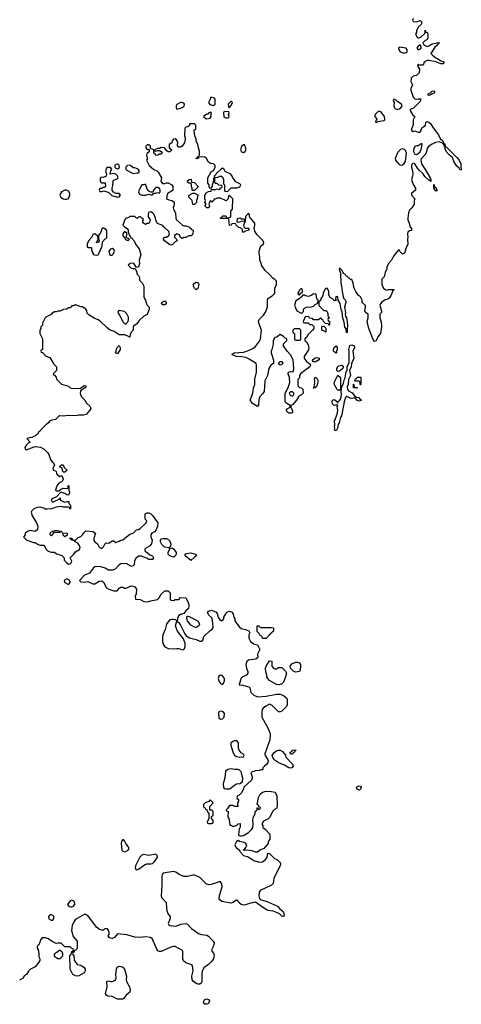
# Model space of a CAD drawing. Header units: inches. Extents: x 2106670 to 2322961, y 36024 to 224899.
# Tile 252 of 256: x 2270292 to 2275342, y 175449 to 186696. Entities that reach past the tile are written whole.
import ezdxf

# ---------------------------------------------------------------- set-up
doc = ezdxf.new("R2010")
doc.units = ezdxf.units.IN
doc.header["$MEASUREMENT"] = 0
doc.layers.add('C2177', color=7, linetype='Continuous')
doc.layers.add('C2178', color=7, linetype='Continuous')

msp = doc.modelspace()

# ---------------------------------------------------------------- linework, layer by layer
at = {"layer": 'C2177', "color": 5, "elevation": 60}
msp.add_lwpolyline([(2272225, 180000), (2272221, 179970), (2272190, 179942), (2272167, 179913), (2272130, 179901), (2272112, 179888), (2272101, 179870), (2272091, 179830), (2272096, 179816), (2272110, 179811), (2272130, 179781), (2272180, 179680), (2272196, 179656), (2272235, 179635), (2272310, 179615), (2272350, 179598), (2272370, 179598), (2272386, 179610), (2272397, 179650), (2272470, 179718), (2272490, 179730), (2272503, 179750), (2272502, 179802), (2272494, 179854), (2272486, 179866), (2272450, 179899), (2272439, 179930), (2272450, 179941), (2272486, 179950), (2272505, 179945), (2272534, 179930), (2272550, 179914), (2272562, 179870), (2272572, 179852), (2272590, 179834), (2272610, 179834), (2272626, 179850), (2272628, 179870), (2272648, 179910), (2272668, 179930), (2272690, 179938), (2272714, 179930), (2272732, 179910), (2272742, 179870), (2272752, 179850), (2272752, 179830), (2272800, 179760), (2272823, 179743), (2272874, 179730), (2272913, 179713), (2272922, 179690), (2272914, 179670), (2272912, 179630), (2272930, 179594), (2272966, 179566), (2273010, 179554), (2273034, 179510), (2273033, 179493), (2273012, 179450), (2273014, 179410), (2272994, 179390), (2272910, 179378), (2272890, 179366), (2272878, 179330), (2272886, 179290), (2272901, 179250), (2272899, 179230), (2272885, 179210), (2272842, 179190), (2272826, 179174), (2272802, 179102), (2272810, 179094), (2272830, 179098), (2272914, 179074), (2272922, 179062), (2272936, 179010), (2272970, 178979), (2273010, 178961), (2273110, 178967), (2273230, 178991), (2273270, 178990), (2273310, 178976), (2273342, 178950), (2273351, 178930), (2273351, 178870), (2273342, 178850), (2273290, 178798), (2273270, 178788), (2273250, 178789), (2273180, 178860), (2273150, 178877), (2273106, 178854), (2273076, 178830), (2273065, 178815), (2273059, 178790), (2273061, 178730), (2273130, 178605), (2273153, 178550), (2273156, 178530), (2273153, 178470), (2273095, 178310), (2273098, 178290), (2273126, 178250), (2273132, 178230), (2273131, 178210), (2273114, 178186), (2273092, 178170), (2273074, 178150), (2273074, 178130), (2273070, 178126), (2273050, 178126), (2273030, 178118), (2272984, 178116), (2272970, 178108), (2272950, 178106), (2272934, 178090), (2272952, 178050), (2272951, 178030), (2272942, 178010), (2272854, 177930), (2272852, 177910), (2272832, 177868), (2272802, 177838), (2272782, 177830), (2272774, 177810), (2272778, 177798), (2272794, 177790), (2272794, 177770), (2272782, 177750), (2272782, 177722), (2272792, 177708), (2272753, 177707), (2272730, 177718), (2272690, 177718), (2272670, 177686), (2272654, 177670), (2272658, 177658), (2272674, 177650), (2272672, 177590), (2272682, 177570), (2272691, 177531), (2272694, 177494), (2272706, 177494), (2272730, 177482), (2272750, 177482), (2272780, 177500), (2272790, 177512), (2272813, 177513), (2272812, 177472), (2272802, 177450), (2272794, 177390), (2272798, 177378), (2272813, 177373), (2272830, 177372), (2272850, 177378), (2272908, 177410), (2272948, 177450), (2272958, 177470), (2272962, 177510), (2272958, 177550), (2272963, 177577), (2272986, 177630), (2272986, 177650), (2273006, 177670), (2273007, 177693), (2273014, 177694), (2273018, 177678), (2273030, 177674), (2273046, 177690), (2273042, 177702), (2273026, 177706), (2273022, 177722), (2273006, 177730), (2273022, 177810), (2273042, 177850), (2273070, 177871), (2273110, 177882), (2273170, 177878), (2273212, 177870), (2273232, 177830), (2273235, 177725), (2273231, 177689), (2273205, 177675), (2273182, 177650), (2273153, 177587), (2273133, 177567), (2273080, 177540), (2273062, 177510), (2273072, 177490), (2273072, 177470), (2273104, 177444), (2273152, 177392), (2273154, 177330), (2273134, 177310), (2273133, 177287), (2273082, 177230), (2273045, 177215), (2273010, 177185), (2272990, 177185), (2272950, 177202), (2272890, 177209), (2272865, 177205), (2272848, 177208), (2272862, 177218), (2272879, 177241), (2272889, 177270), (2272875, 177290), (2272858, 177298), (2272806, 177310), (2272790, 177318), (2272770, 177309), (2272751, 177270), (2272763, 177243), (2272805, 177210), (2272810, 177194), (2272851, 177150), (2272863, 177143), (2272897, 177137), (2272945, 177105), (2272970, 177093), (2273030, 177073), (2273070, 177077), (2273100, 177100), (2273117, 177123), (2273127, 177150), (2273130, 177174), (2273147, 177173), (2273211, 177111), (2273230, 177105), (2273271, 177070), (2273276, 177050), (2273272, 177030), (2273198, 176890), (2273190, 176828), (2273172, 176810), (2273092, 176770), (2273046, 176754), (2273031, 176730), (2273027, 176687), (2273036, 176656), (2273046, 176646), (2273130, 176621), (2273170, 176599), (2273241, 176570), (2273263, 176543), (2273306, 176510), (2273315, 176470), (2273310, 176449), (2273290, 176454), (2273261, 176481), (2273222, 176502), (2273190, 176513), (2273130, 176521), (2273078, 176550), (2272990, 176614), (2272950, 176609), (2272870, 176584), (2272850, 176582), (2272824, 176590), (2272799, 176610), (2272790, 176628), (2272770, 176638), (2272731, 176610), (2272710, 176605), (2272604, 176624), (2272581, 176641), (2272572, 176652), (2272575, 176690), (2272609, 176790), (2272605, 176825), (2272589, 176849), (2272570, 176849), (2272544, 176836), (2272483, 176817), (2272450, 176815), (2272426, 176826), (2272350, 176898), (2272330, 176909), (2272290, 176922), (2272270, 176925), (2272210, 176907), (2272170, 176910), (2272114, 176930), (2272077, 176957), (2272050, 176964), (2271934, 176946), (2271921, 176930), (2271916, 176910), (2271918, 176810), (2271909, 176689), (2271912, 176670), (2271967, 176610), (2271969, 176550), (2271976, 176516), (2271990, 176479), (2272011, 176450), (2272011, 176430), (2271991, 176370), (2271997, 176357), (2272007, 176347), (2272046, 176346), (2272070, 176341), (2272090, 176345), (2272136, 176364), (2272190, 176373), (2272210, 176365), (2272255, 176315), (2272338, 176258), (2272370, 176246), (2272430, 176238), (2272450, 176226), (2272506, 176170), (2272515, 176150), (2272510, 176115), (2272486, 176070), (2272491, 176050), (2272510, 176031), (2272515, 176015), (2272507, 175970), (2272490, 175943), (2272450, 175903), (2272396, 175864), (2272390, 175848), (2272381, 175839), (2272374, 175806), (2272375, 175710), (2272370, 175695), (2272350, 175679), (2272330, 175677), (2272310, 175686), (2272278, 175710), (2272264, 175730), (2272259, 175770), (2272275, 175830), (2272269, 175889), (2272259, 175899), (2272190, 175921), (2272164, 175944), (2272156, 175970), (2272159, 176050), (2272149, 176069), (2272110, 176085), (2272070, 176109), (2272050, 176109), (2272019, 176101), (2271910, 176052), (2271890, 176050), (2271870, 176061), (2271859, 176079), (2271810, 176194), (2271786, 176210), (2271730, 176218), (2271670, 176212), (2271610, 176216), (2271517, 176243), (2271410, 176254), (2271376, 176210), (2271350, 176201), (2271325, 176205), (2271315, 176210), (2271304, 176230), (2271315, 176250), (2271315, 176270), (2271309, 176290), (2271293, 176313), (2271270, 176309), (2271245, 176295), (2271230, 176294), (2271203, 176304), (2271172, 176330), (2271070, 176462), (2271050, 176474), (2271030, 176473), (2270951, 176430), (2270928, 176412), (2270911, 176390), (2270891, 176350), (2270883, 176290), (2270902, 176222), (2270951, 176170), (2270950, 176086), (2270930, 176066), (2270918, 176062), (2270910, 176046), (2270898, 176042), (2270894, 176030), (2270898, 176018), (2270911, 176011), (2270913, 175953), (2270950, 175902), (2270990, 175896), (2271031, 175870), (2271041, 175850), (2271041, 175830), (2271031, 175809), (2270970, 175774), (2270950, 175769), (2270930, 175774), (2270898, 175790), (2270868, 175850), (2270866, 176010), (2270882, 176018), (2270887, 176053), (2270902, 176058), (2270906, 176070), (2270902, 176082), (2270887, 176087), (2270870, 176106), (2270810, 176106), (2270767, 176147), (2270730, 176148), (2270710, 176142), (2270670, 176161), (2270618, 176198), (2270590, 176207), (2270550, 176207), (2270533, 176190), (2270512, 176128), (2270498, 176122), (2270493, 176107), (2270492, 176090), (2270502, 176070), (2270511, 176030), (2270512, 175992), (2270522, 175970), (2270522, 175950), (2270512, 175930), (2270470, 175878), (2270414, 175850), (2270392, 175828), (2270371, 175789), (2270345, 175775), (2270331, 175749), (2270290, 175724)], dxfattribs=at)
for points in [[(2272030, 179846), (2272010, 179840), (2271985, 179815), (2271969, 179790), (2271956, 179730), (2271929, 179670), (2271924, 179636), (2271924, 179590), (2271936, 179556), (2271952, 179532), (2271990, 179512), (2272050, 179509), (2272090, 179514), (2272112, 179512), (2272150, 179498), (2272170, 179501), (2272186, 179530), (2272186, 179570), (2272165, 179625), (2272095, 179710), (2272075, 179770), (2272089, 179830), (2272079, 179839), (2272050, 179846)], [(2272310, 179754), (2272290, 179755), (2272250, 179780), (2272212, 179830), (2272203, 179857), (2272204, 179876), (2272210, 179881), (2272230, 179879), (2272327, 179830), (2272342, 179810), (2272347, 179790), (2272339, 179770), (2272330, 179763)], [(2273050, 179754), (2273170, 179754), (2273194, 179750), (2273194, 179710), (2273178, 179702), (2273174, 179690), (2273158, 179682), (2273154, 179670), (2273138, 179662), (2273134, 179650), (2273110, 179628), (2273067, 179627), (2273066, 179650), (2273042, 179662), (2273030, 179686), (2273007, 179707), (2273007, 179773), (2273030, 179772), (2273038, 179758)], [(2273210, 179282), (2273230, 179282), (2273250, 179294), (2273290, 179294), (2273333, 179253), (2273342, 179230), (2273331, 179191), (2273310, 179130), (2273290, 179109), (2273262, 179098), (2273230, 179102), (2273149, 179149), (2273128, 179170), (2273118, 179190), (2273118, 179210), (2273105, 179245), (2273103, 179290), (2273110, 179312), (2273150, 179372), (2273174, 179370), (2273174, 179310), (2273194, 179290)], [(2273450, 179244), (2273426, 179250), (2273387, 179287), (2273386, 179310), (2273403, 179337), (2273450, 179358), (2273470, 179358), (2273492, 179350), (2273502, 179330), (2273502, 179310), (2273498, 179270), (2273490, 179249)], [(2272590, 179209), (2272570, 179198), (2272563, 179170), (2272570, 179142), (2272590, 179112), (2272610, 179102), (2272618, 179110), (2272635, 179145), (2272635, 179170), (2272610, 179202)], [(2272590, 178799), (2272571, 178789), (2272564, 178770), (2272570, 178722), (2272590, 178707), (2272610, 178711), (2272629, 178730), (2272634, 178770), (2272618, 178790)], [(2272750, 178459), (2272728, 178452), (2272708, 178432), (2272707, 178410), (2272730, 178332), (2272750, 178291), (2272770, 178279), (2272808, 178272), (2272850, 178274), (2272858, 178290), (2272850, 178306), (2272823, 178323), (2272802, 178350), (2272795, 178375), (2272794, 178430), (2272782, 178450), (2272770, 178457)], [(2273390, 178145), (2273370, 178149), (2273320, 178180), (2273288, 178190), (2273249, 178209), (2273203, 178243), (2273186, 178266), (2273178, 178290), (2273199, 178321), (2273221, 178339), (2273250, 178352), (2273272, 178352), (2273297, 178337), (2273333, 178293), (2273334, 178270), (2273412, 178192), (2273418, 178170), (2273402, 178150)], [(2273410, 178306), (2273387, 178307), (2273386, 178330), (2273402, 178338), (2273410, 178354), (2273453, 178353), (2273450, 178346), (2273438, 178342), (2273433, 178327), (2273418, 178322)], [(2272710, 178139), (2272671, 178129), (2272645, 178110), (2272636, 178030), (2272618, 177970), (2272624, 177924), (2272632, 177912), (2272651, 177911), (2272690, 177911), (2272710, 177921), (2272735, 177945), (2272770, 177966), (2272809, 177971), (2272838, 177990), (2272844, 178030), (2272834, 178074), (2272825, 178105), (2272805, 178125), (2272789, 178129), (2272750, 178129)], [(2274170, 177895), (2274149, 177909), (2274145, 177930), (2274170, 177945), (2274190, 177942), (2274196, 177930), (2274190, 177906), (2274182, 177898)], [(2272470, 177786), (2272453, 177767), (2272414, 177750), (2272402, 177738), (2272394, 177730), (2272394, 177710), (2272398, 177698), (2272413, 177693), (2272418, 177678), (2272433, 177673), (2272434, 177650), (2272454, 177630), (2272454, 177570), (2272434, 177530), (2272438, 177518), (2272450, 177514), (2272490, 177514), (2272502, 177518), (2272506, 177530), (2272506, 177550), (2272486, 177570), (2272487, 177593), (2272506, 177610), (2272506, 177650), (2272490, 177666), (2272467, 177667), (2272466, 177710), (2272506, 177750)], [(2271470, 177333), (2271455, 177310), (2271451, 177290), (2271461, 177210), (2271470, 177199), (2271490, 177192), (2271530, 177206), (2271542, 177230), (2271533, 177250), (2271506, 177286), (2271490, 177315)], [(2271850, 177163), (2271770, 177147), (2271710, 177159), (2271690, 177152), (2271664, 177130), (2271617, 177030), (2271611, 177010), (2271621, 176990), (2271630, 176983), (2271650, 176991), (2271719, 177041), (2271746, 177054), (2271790, 177052), (2271810, 177058), (2271830, 177075), (2271855, 177110), (2271867, 177130), (2271865, 177150)], [(2270890, 176638), (2270870, 176629), (2270838, 176590), (2270852, 176570), (2270870, 176563), (2270890, 176563), (2270908, 176570), (2270922, 176590), (2270918, 176618), (2270910, 176628)], [(2270650, 176472), (2270645, 176470), (2270630, 176461), (2270623, 176450), (2270626, 176426), (2270650, 176411), (2270670, 176411), (2270684, 176430), (2270681, 176450), (2270670, 176462)], [(2270730, 175968), (2270710, 175978), (2270698, 175990), (2270688, 176010), (2270698, 176030), (2270710, 176042), (2270728, 176052), (2270750, 176072), (2270773, 176053), (2270782, 176030), (2270780, 176000), (2270750, 175968)], [(2271410, 175509), (2271350, 175537), (2271301, 175541), (2271288, 175550), (2271275, 175570), (2271294, 175650), (2271288, 175710), (2271310, 175718), (2271330, 175711), (2271350, 175711), (2271370, 175716), (2271389, 175730), (2271394, 175746), (2271392, 175792), (2271398, 175850), (2271408, 175872), (2271430, 175883), (2271450, 175882), (2271472, 175872), (2271491, 175850), (2271515, 175770), (2271511, 175730), (2271515, 175710), (2271547, 175650), (2271554, 175614), (2271550, 175589), (2271510, 175554), (2271484, 175516), (2271470, 175509)], [(2272410, 175449), (2272395, 175470), (2272403, 175497), (2272410, 175505), (2272429, 175510), (2272450, 175503), (2272463, 175490), (2272450, 175458), (2272430, 175449)]]:
    msp.add_lwpolyline(points, close=True, dxfattribs=at)
at = {"layer": 'C2178', "color": 5, "elevation": 60}
msp.add_lwpolyline([(2274792, 186710), (2274785, 186690), (2274793, 186673), (2274830, 186671), (2274870, 186685), (2274885, 186670), (2274886, 186650), (2274881, 186639), (2274848, 186612), (2274831, 186570), (2274831, 186550), (2274818, 186530), (2274837, 186497), (2274850, 186485), (2274882, 186498), (2274923, 186537), (2274929, 186550), (2274930, 186574), (2274934, 186554), (2274950, 186552), (2274958, 186530), (2274958, 186490), (2274951, 186469), (2274926, 186454), (2274902, 186430), (2274912, 186410), (2274950, 186391), (2274970, 186396), (2275010, 186419), (2275054, 186426), (2275075, 186435), (2275091, 186431), (2275076, 186424), (2275073, 186410), (2275040, 186380), (2274995, 186310), (2275011, 186290), (2275050, 186259), (2275071, 186251), (2275106, 186226), (2275138, 186218), (2275145, 186210), (2275131, 186190), (2275106, 186190), (2275050, 186214), (2274970, 186229), (2274950, 186229), (2274918, 186210), (2274910, 186186), (2274902, 186178), (2274870, 186175), (2274858, 186178), (2274850, 186186), (2274842, 186170), (2274862, 186130), (2274858, 186090), (2274830, 186058), (2274790, 186049), (2274770, 186028), (2274764, 185990), (2274782, 185950), (2274765, 185910), (2274765, 185890), (2274790, 185812), (2274811, 185791), (2274830, 185786), (2274850, 185793), (2274878, 185790), (2274870, 185762), (2274825, 185715), (2274794, 185686), (2274758, 185670), (2274761, 185650), (2274786, 185606), (2274811, 185590), (2274792, 185550), (2274793, 185493), (2274772, 185450), (2274772, 185430), (2274790, 185418), (2274810, 185426), (2274850, 185411), (2274870, 185412), (2274896, 185464), (2274934, 185486), (2274938, 185522), (2274949, 185531), (2274970, 185526), (2274991, 185510), (2275019, 185459), (2275080, 185380), (2275101, 185340), (2275131, 185310), (2275142, 185282), (2275150, 185282), (2275156, 185264), (2275152, 185252), (2275162, 185242), (2275170, 185245), (2275290, 185122), (2275316, 185090), (2275336, 185050), (2275336, 185010), (2275342, 184990), (2275340, 184980), (2275330, 184978), (2275318, 184998), (2275290, 185022), (2275259, 185070), (2275240, 185120), (2275204, 185150), (2275170, 185190), (2275155, 185230), (2275158, 185238), (2275150, 185246), (2275138, 185278), (2275130, 185278), (2275125, 185285), (2275090, 185299), (2275048, 185292), (2275010, 185275), (2274970, 185249), (2274955, 185230), (2274935, 185165), (2274886, 185110), (2274879, 185090), (2274888, 185048), (2274930, 184985), (2274985, 184890), (2274993, 184867), (2274993, 184847), (2274982, 184862), (2274970, 184862), (2274926, 184906), (2274900, 184940), (2274858, 184978), (2274839, 184999), (2274810, 185049), (2274790, 185057), (2274777, 185043), (2274771, 185030), (2274771, 185010), (2274783, 184970), (2274786, 184930), (2274785, 184910), (2274772, 184870), (2274790, 184814), (2274818, 184770), (2274818, 184750), (2274772, 184710), (2274772, 184690), (2274811, 184650), (2274802, 184630), (2274802, 184590), (2274775, 184545), (2274750, 184518), (2274738, 184490), (2274731, 184430), (2274731, 184410), (2274747, 184370), (2274756, 184330), (2274771, 184310), (2274774, 184286), (2274750, 184282), (2274732, 184270), (2274725, 184250), (2274731, 184210), (2274725, 184190), (2274725, 184170), (2274731, 184151), (2274731, 184130), (2274711, 184089), (2274701, 184050), (2274691, 184030), (2274670, 184018), (2274643, 184043), (2274630, 184066), (2274618, 184062), (2274614, 184050), (2274566, 183994), (2274545, 183950), (2274511, 183910), (2274492, 183870), (2274492, 183850), (2274470, 183806), (2274460, 183760), (2274434, 183730), (2274434, 183670), (2274452, 183630), (2274470, 183612), (2274490, 183605), (2274510, 183612), (2274570, 183614), (2274574, 183610), (2274558, 183602), (2274538, 183550), (2274512, 183510), (2274490, 183498), (2274470, 183495), (2274432, 183470), (2274418, 183450), (2274411, 183430), (2274431, 183371), (2274431, 183350), (2274412, 183330), (2274411, 183290), (2274424, 183244), (2274431, 183190), (2274416, 183110), (2274386, 183074), (2274370, 183026), (2274350, 183018), (2274330, 183049), (2274286, 183170), (2274264, 183250), (2274278, 183290), (2274275, 183330), (2274248, 183350), (2274238, 183370), (2274248, 183410), (2274246, 183430), (2274210, 183466), (2274208, 183490), (2274189, 183529), (2274166, 183546), (2274135, 183590), (2274118, 183630), (2274107, 183687), (2274090, 183726), (2274070, 183726), (2274062, 183742), (2274047, 183747), (2274042, 183762), (2274027, 183767), (2274022, 183782), (2273996, 183796), (2273979, 183830), (2273950, 183862), (2273946, 183846), (2273959, 183799), (2273963, 183690), (2273972, 183652), (2273978, 183590), (2273995, 183515), (2274016, 183490), (2274023, 183470), (2274007, 183410), (2274016, 183350), (2274015, 183330), (2274019, 183310), (2274030, 183290), (2274036, 183250), (2274041, 183190), (2274035, 183170), (2274036, 183130), (2274030, 183118), (2274026, 183166), (2274010, 183182), (2274002, 183242), (2273987, 183287), (2273980, 183360), (2273967, 183387), (2273955, 183455), (2273933, 183493), (2273931, 183531), (2273910, 183534), (2273906, 183530), (2273902, 183502), (2273914, 183490), (2273890, 183486), (2273868, 183508), (2273843, 183523), (2273826, 183550), (2273826, 183590), (2273810, 183626), (2273790, 183626), (2273764, 183576), (2273760, 183540), (2273734, 183510), (2273730, 183486), (2273718, 183482), (2273714, 183470), (2273714, 183430), (2273770, 183374), (2273793, 183373), (2273810, 183354), (2273818, 183298), (2273834, 183290), (2273818, 183282), (2273814, 183270), (2273818, 183258), (2273834, 183250), (2273833, 183207), (2273827, 183207), (2273822, 183222), (2273787, 183227), (2273766, 183250), (2273762, 183262), (2273746, 183270), (2273742, 183282), (2273730, 183286), (2273710, 183266), (2273650, 183266), (2273642, 183282), (2273607, 183287), (2273602, 183302), (2273590, 183306), (2273558, 183302), (2273534, 183250), (2273538, 183238), (2273550, 183234), (2273590, 183234), (2273610, 183214), (2273633, 183213), (2273654, 183190), (2273654, 183170), (2273642, 183150), (2273585, 183095), (2273574, 183070), (2273554, 183050), (2273554, 183030), (2273570, 183014), (2273590, 182982), (2273599, 182950), (2273595, 182925), (2273545, 182850), (2273545, 182830), (2273570, 182792), (2273596, 182776), (2273617, 182757), (2273618, 182750), (2273610, 182729), (2273551, 182689), (2273502, 182650), (2273492, 182630), (2273490, 182606), (2273473, 182587), (2273473, 182513), (2273490, 182494), (2273514, 182490), (2273530, 182474), (2273534, 182430), (2273514, 182410), (2273485, 182395), (2273458, 182350), (2273410, 182298), (2273394, 182290), (2273394, 182270), (2273412, 182228), (2273412, 182208), (2273400, 182200), (2273370, 182202), (2273338, 182230), (2273349, 182251), (2273386, 182270), (2273386, 182290), (2273346, 182310), (2273326, 182330), (2273329, 182430), (2273350, 182472), (2273359, 182481), (2273382, 182550), (2273379, 182610), (2273362, 182650), (2273363, 182657), (2273369, 182671), (2273390, 182678), (2273406, 182674), (2273422, 182678), (2273428, 182710), (2273418, 182810), (2273388, 182868), (2273349, 182909), (2273308, 182970), (2273310, 182994), (2273346, 183030), (2273346, 183050), (2273323, 183063), (2273310, 183078), (2273270, 183098), (2273254, 183090), (2273232, 183068), (2273210, 183066), (2273192, 183030), (2273191, 182990), (2273176, 182930), (2273166, 182910), (2273166, 182890), (2273193, 182807), (2273194, 182770), (2273162, 182750), (2273142, 182710), (2273125, 182630), (2273095, 182570), (2273087, 182450), (2273074, 182426), (2273035, 182385), (2273026, 182350), (2273024, 182296), (2273010, 182278), (2272955, 182310), (2272929, 182350), (2272956, 182430), (2272967, 182490), (2272982, 182530), (2272982, 182590), (2272998, 182670), (2273001, 182750), (2272995, 182770), (2272917, 182817), (2272876, 182836), (2272830, 182846), (2272766, 182850), (2272718, 182870), (2272746, 182890), (2272850, 182899), (2272890, 182911), (2272959, 182941), (2272990, 182963), (2273036, 183024), (2273045, 183050), (2273058, 183150), (2273025, 183230), (2273024, 183250), (2273029, 183270), (2273079, 183321), (2273104, 183355), (2273124, 183410), (2273125, 183490), (2273129, 183511), (2273178, 183542), (2273208, 183570), (2273208, 183628), (2273228, 183670), (2273227, 183707), (2273208, 183728), (2273190, 183738), (2273144, 183790), (2273099, 183830), (2273058, 183890), (2273054, 183914), (2273038, 183950), (2273038, 183990), (2273029, 184029), (2273029, 184050), (2273049, 184111), (2273078, 184130), (2273084, 184150), (2273070, 184179), (2273003, 184243), (2272980, 184280), (2272975, 184310), (2272982, 184350), (2272979, 184370), (2272940, 184420), (2272929, 184429), (2272918, 184450), (2272918, 184470), (2272910, 184486), (2272873, 184447), (2272872, 184390), (2272862, 184378), (2272852, 184350), (2272858, 184318), (2272870, 184314), (2272910, 184314), (2272914, 184310), (2272914, 184290), (2272864, 184276), (2272850, 184266), (2272840, 184280), (2272838, 184298), (2272828, 184310), (2272788, 184330), (2272766, 184350), (2272762, 184362), (2272730, 184366), (2272718, 184362), (2272712, 184348), (2272690, 184346), (2272682, 184422), (2272670, 184426), (2272590, 184426), (2272586, 184430), (2272602, 184438), (2272610, 184454), (2272650, 184454), (2272658, 184438), (2272670, 184434), (2272702, 184438), (2272706, 184450), (2272706, 184510), (2272726, 184530), (2272728, 184648), (2272690, 184686), (2272678, 184682), (2272674, 184650), (2272652, 184628), (2272590, 184658), (2272550, 184658), (2272526, 184646), (2272514, 184646), (2272510, 184626), (2272498, 184622), (2272490, 184606), (2272482, 184622), (2272470, 184626), (2272454, 184590), (2272462, 184570), (2272453, 184547), (2272430, 184548), (2272409, 184569), (2272426, 184590), (2272409, 184610), (2272418, 184630), (2272409, 184649), (2272409, 184690), (2272423, 184717), (2272450, 184734), (2272482, 184738), (2272486, 184754), (2272530, 184754), (2272550, 184762), (2272570, 184754), (2272582, 184758), (2272587, 184773), (2272602, 184778), (2272606, 184790), (2272602, 184802), (2272570, 184806), (2272550, 184826), (2272530, 184826), (2272526, 184830), (2272518, 184850), (2272526, 184870), (2272522, 184882), (2272510, 184886), (2272504, 184836), (2272492, 184810), (2272494, 184790), (2272474, 184766), (2272467, 184767), (2272458, 184790), (2272458, 184810), (2272442, 184830), (2272442, 184890), (2272483, 184957), (2272506, 184970), (2272516, 184984), (2272528, 185010), (2272528, 185030), (2272510, 185048), (2272474, 185054), (2272450, 185068), (2272429, 185110), (2272410, 185124), (2272370, 185129), (2272338, 185122), (2272330, 185108), (2272308, 185110), (2272322, 185118), (2272326, 185130), (2272342, 185138), (2272349, 185150), (2272349, 185190), (2272335, 185230), (2272329, 185270), (2272309, 185310), (2272309, 185330), (2272295, 185370), (2272288, 185432), (2272306, 185450), (2272306, 185490), (2272290, 185506), (2272234, 185506), (2272232, 185488), (2272214, 185470), (2272193, 185467), (2272182, 185458), (2272178, 185370), (2272185, 185350), (2272185, 185330), (2272176, 185290), (2272151, 185250), (2272130, 185239), (2272110, 185238), (2272098, 185250), (2272095, 185270), (2272099, 185290), (2272094, 185310), (2272085, 185325), (2272070, 185335), (2272050, 185329), (2272036, 185310), (2272031, 185289), (2272002, 185270), (2272002, 185230), (2272032, 185210), (2272010, 185186), (2271990, 185188), (2271976, 185196), (2271946, 185230), (2271910, 185235), (2271890, 185226), (2271870, 185226), (2271834, 185210), (2271838, 185198), (2271850, 185194), (2271870, 185202), (2271890, 185202), (2271911, 185191), (2271922, 185170), (2271910, 185158), (2271890, 185158), (2271870, 185148), (2271850, 185146), (2271842, 185162), (2271826, 185170), (2271826, 185210), (2271786, 185226), (2271786, 185250), (2271770, 185266), (2271750, 185266), (2271734, 185250), (2271734, 185230), (2271750, 185214), (2271774, 185214), (2271773, 185187), (2271750, 185166), (2271742, 185150), (2271744, 185124), (2271754, 185110), (2271742, 185090), (2271772, 185030), (2271824, 184984), (2271862, 184970), (2271875, 184955), (2271914, 184890), (2271905, 184850), (2271926, 184826), (2271950, 184825), (2271970, 184831), (2271990, 184831), (2272031, 184811), (2272045, 184790), (2272045, 184750), (2272018, 184730), (2271990, 184719), (2271977, 184703), (2271971, 184651), (2271998, 184638), (2272031, 184630), (2272058, 184610), (2272060, 184580), (2272047, 184547), (2272051, 184530), (2272074, 184490), (2272076, 184430), (2272085, 184410), (2272154, 184350), (2272170, 184342), (2272190, 184342), (2272213, 184333), (2272234, 184330), (2272238, 184318), (2272254, 184310), (2272258, 184298), (2272274, 184290), (2272270, 184246), (2272252, 184228), (2272227, 184227), (2272190, 184209), (2272170, 184208), (2272150, 184198), (2272129, 184209), (2272119, 184239), (2272090, 184249), (2272064, 184230), (2272064, 184210), (2272085, 184190), (2272092, 184170), (2272070, 184157), (2272030, 184119), (2272010, 184123), (2271949, 184170), (2271935, 184190), (2271938, 184202), (2271946, 184210), (2271970, 184213), (2271996, 184230), (2272004, 184250), (2271996, 184276), (2271944, 184325), (2271930, 184344), (2271869, 184369), (2271854, 184394), (2271845, 184430), (2271829, 184470), (2271810, 184489), (2271790, 184499), (2271766, 184494), (2271762, 184478), (2271762, 184442), (2271785, 184410), (2271782, 184390), (2271770, 184369), (2271750, 184368), (2271730, 184358), (2271706, 184370), (2271698, 184390), (2271706, 184410), (2271702, 184422), (2271687, 184427), (2271670, 184446), (2271644, 184436), (2271630, 184426), (2271610, 184446), (2271550, 184446), (2271542, 184438), (2271498, 184422), (2271471, 184350), (2271490, 184331), (2271522, 184310), (2271531, 184291), (2271532, 184270), (2271564, 184204), (2271570, 184202), (2271602, 184170), (2271618, 184130), (2271658, 184078), (2271678, 184010), (2271658, 183950), (2271661, 183910), (2271650, 183868), (2271626, 183866), (2271598, 183910), (2271590, 183915), (2271554, 183910), (2271534, 183890), (2271561, 183861), (2271590, 183852), (2271614, 183854), (2271632, 183810), (2271633, 183793), (2271650, 183774), (2271662, 183750), (2271662, 183722), (2271680, 183700), (2271694, 183690), (2271711, 183651), (2271712, 183530), (2271722, 183502), (2271732, 183490), (2271733, 183473), (2271742, 183450), (2271750, 183434), (2271772, 183410), (2271771, 183390), (2271751, 183329), (2271710, 183308), (2271659, 183261), (2271630, 183222), (2271591, 183190), (2271591, 183149), (2271571, 183129), (2271557, 183103), (2271550, 183069), (2271538, 183078), (2271494, 183094), (2271430, 183094), (2271372, 183132), (2271328, 183150), (2271294, 183174), (2271210, 183255), (2271190, 183269), (2271145, 183285), (2271083, 183323), (2271064, 183344), (2271058, 183370), (2271048, 183390), (2271038, 183398), (2271010, 183415), (2270990, 183415), (2270930, 183438), (2270910, 183428), (2270890, 183426), (2270870, 183406), (2270850, 183406), (2270830, 183388), (2270793, 183387), (2270750, 183368), (2270730, 183368), (2270710, 183358), (2270690, 183358), (2270660, 183340), (2270651, 183329), (2270590, 183298), (2270582, 183290), (2270552, 183230), (2270552, 183208), (2270533, 183187), (2270532, 183168), (2270522, 183150), (2270522, 183110), (2270551, 183051), (2270554, 182970), (2270554, 182930), (2270538, 182922), (2270534, 182910), (2270538, 182898), (2270553, 182893), (2270592, 182852), (2270635, 182835), (2270682, 182762), (2270712, 182730), (2270714, 182690), (2270674, 182650), (2270678, 182638), (2270690, 182634), (2270710, 182614), (2270714, 182590), (2270770, 182532), (2270850, 182511), (2270870, 182492), (2270885, 182485), (2270978, 182482), (2271030, 182518), (2271050, 182514), (2271052, 182510), (2271042, 182490), (2270996, 182464), (2270986, 182454), (2270983, 182430), (2270987, 182410), (2271003, 182383), (2271038, 182350), (2271055, 182315), (2271097, 182277), (2271105, 182250), (2271092, 182230), (2271053, 182187), (2271023, 182177), (2270970, 182180), (2270930, 182172), (2270846, 182174), (2270790, 182165), (2270750, 182172), (2270742, 182170), (2270702, 182130), (2270658, 182122), (2270631, 182109), (2270622, 182090), (2270592, 182068), (2270551, 182029), (2270524, 181996), (2270512, 181988), (2270497, 181963), (2270475, 181945), (2270430, 181922), (2270400, 181920), (2270374, 181910), (2270411, 181869), (2270390, 181858), (2270370, 181838), (2270352, 181810), (2270354, 181790), (2270370, 181782), (2270417, 181803), (2270470, 181819), (2270530, 181811), (2270570, 181791), (2270610, 181752), (2270625, 181730), (2270643, 181670), (2270664, 181644), (2270676, 181636), (2270691, 181610), (2270672, 181570), (2270674, 181550), (2270702, 181542), (2270710, 181534), (2270711, 181510), (2270719, 181499), (2270750, 181478), (2270774, 181490), (2270791, 181449), (2270778, 181422), (2270738, 181402), (2270718, 181370), (2270702, 181322), (2270713, 181313), (2270747, 181313), (2270758, 181330), (2270790, 181346), (2270838, 181342), (2270846, 181350), (2270846, 181374), (2270854, 181370), (2270854, 181326), (2270862, 181290), (2270850, 181266), (2270830, 181268), (2270810, 181282), (2270761, 181299), (2270713, 181247), (2270670, 181228), (2270652, 181210), (2270662, 181190), (2270670, 181185), (2270694, 181194), (2270742, 181218), (2270750, 181234), (2270754, 181230), (2270754, 181210), (2270790, 181191), (2270810, 181185), (2270833, 181193), (2270853, 181193), (2270854, 181170), (2270874, 181150), (2270874, 181110), (2270866, 181110), (2270862, 181122), (2270850, 181126), (2270792, 181128), (2270770, 181135), (2270710, 181129), (2270690, 181119), (2270654, 181110), (2270610, 181104), (2270585, 181105), (2270570, 181115), (2270550, 181118), (2270530, 181128), (2270490, 181122), (2270454, 181110), (2270430, 181086), (2270425, 181070), (2270436, 181030), (2270485, 180950), (2270498, 180910), (2270496, 180870), (2270470, 180849), (2270410, 180859), (2270387, 180853), (2270354, 180830), (2270354, 180810), (2270334, 180790), (2270374, 180750), (2270450, 180725), (2270470, 180722), (2270502, 180702), (2270527, 180693), (2270570, 180692), (2270592, 180652), (2270614, 180630), (2270630, 180622), (2270650, 180614), (2270690, 180614), (2270713, 180593), (2270730, 180592), (2270775, 180575), (2270802, 180550), (2270802, 180522), (2270832, 180490), (2270850, 180478), (2270870, 180481), (2270882, 180490), (2270888, 180510), (2270868, 180550), (2270910, 180591), (2270930, 180618), (2270977, 180643), (2270981, 180650), (2270983, 180670), (2270966, 180706), (2270956, 180716), (2270926, 180730), (2270922, 180742), (2270886, 180750), (2270882, 180762), (2270870, 180766), (2270867, 180773), (2270890, 180774), (2270894, 180754), (2270930, 180752), (2270961, 180779), (2270990, 180792), (2271010, 180812), (2271024, 180836), (2271050, 180856), (2271130, 180851), (2271158, 180830), (2271138, 180770), (2271138, 180750), (2271152, 180730), (2271182, 180710), (2271202, 180670), (2271230, 180654), (2271250, 180674), (2271270, 180714), (2271280, 180720), (2271310, 180718), (2271350, 180742), (2271370, 180742), (2271390, 180722), (2271430, 180738), (2271448, 180750), (2271470, 180756), (2271550, 180819), (2271589, 180831), (2271626, 180870), (2271650, 180871), (2271670, 180882), (2271738, 180950), (2271746, 180970), (2271728, 180990), (2271728, 181050), (2271750, 181062), (2271770, 181062), (2271791, 181051), (2271810, 181032), (2271871, 180950), (2271867, 180910), (2271851, 180869), (2271835, 180845), (2271802, 180830), (2271792, 180810), (2271791, 180790), (2271807, 180750), (2271801, 180710), (2271777, 180683), (2271722, 180650), (2271722, 180630), (2271730, 180622), (2271750, 180611), (2271782, 180582), (2271812, 180570), (2271822, 180550), (2271811, 180530), (2271770, 180529), (2271745, 180545), (2271710, 180555), (2271690, 180569), (2271651, 180569), (2271620, 180540), (2271604, 180516), (2271602, 180470), (2271590, 180458), (2271570, 180449), (2271510, 180484), (2271450, 180479), (2271430, 180469), (2271382, 180418), (2271352, 180408), (2271309, 180409), (2271270, 180429), (2271210, 180449), (2271150, 180445), (2271131, 180430), (2271090, 180375), (2271034, 180350), (2270974, 180290), (2270990, 180274), (2271030, 180272), (2271070, 180278), (2271130, 180251), (2271150, 180252), (2271202, 180282), (2271230, 180285), (2271252, 180270), (2271285, 180205), (2271310, 180191), (2271370, 180171), (2271408, 180172), (2271430, 180202), (2271450, 180212), (2271470, 180212), (2271490, 180202), (2271510, 180202), (2271566, 180230), (2271590, 180226), (2271610, 180216), (2271626, 180190), (2271624, 180136), (2271614, 180110), (2271618, 180078), (2271670, 180072), (2271710, 180051), (2271750, 180045), (2271790, 180058), (2271868, 180072), (2271888, 180092), (2271910, 180132), (2271950, 180172), (2271990, 180172), (2272014, 180150), (2272014, 180070), (2272024, 180064), (2272058, 180062), (2272070, 180074), (2272110, 180074), (2272130, 180094), (2272190, 180092), (2272216, 180050), (2272226, 180010), (2272225, 180000)], dxfattribs=at)
for points in [[(2274630, 186381), (2274624, 186370), (2274627, 186350), (2274644, 186330), (2274690, 186315), (2274710, 186320), (2274721, 186330), (2274723, 186350), (2274710, 186369)], [(2274870, 186408), (2274847, 186393), (2274832, 186370), (2274850, 186352), (2274870, 186361), (2274882, 186370), (2274882, 186390)], [(2272490, 185808), (2272474, 185806), (2272474, 185794), (2272452, 185750), (2272466, 185726), (2272510, 185714), (2272526, 185730), (2272527, 185787), (2272518, 185798)], [(2274970, 185829), (2274966, 185830), (2274962, 185850), (2274996, 185864), (2274998, 185870), (2275010, 185878), (2275030, 185882), (2275036, 185876), (2275038, 185870), (2275030, 185858)], [(2272150, 185749), (2272130, 185749), (2272090, 185726), (2272082, 185710), (2272082, 185690), (2272090, 185674), (2272130, 185685), (2272150, 185691), (2272172, 185708), (2272177, 185730), (2272170, 185742)], [(2272710, 185766), (2272674, 185730), (2272678, 185698), (2272690, 185694), (2272710, 185714), (2272726, 185750)], [(2274570, 185786), (2274562, 185770), (2274574, 185750), (2274571, 185710), (2274576, 185690), (2274590, 185676), (2274610, 185671), (2274630, 185677), (2274649, 185690), (2274664, 185710), (2274658, 185730), (2274616, 185756), (2274596, 185776)], [(2272478, 185638), (2272454, 185630), (2272442, 185618), (2272430, 185615), (2272394, 185590), (2272423, 185563), (2272450, 185566), (2272470, 185572), (2272482, 185590), (2272478, 185610), (2272486, 185630)], [(2272630, 185648), (2272621, 185630), (2272627, 185587), (2272650, 185574), (2272670, 185574), (2272682, 185578), (2272686, 185590), (2272678, 185610), (2272686, 185630), (2272682, 185642)], [(2274410, 185648), (2274390, 185646), (2274354, 185610), (2274354, 185590), (2274373, 185567), (2274374, 185546), (2274370, 185546), (2274362, 185530), (2274370, 185522), (2274386, 185530), (2274386, 185534), (2274455, 185545), (2274468, 185552), (2274464, 185590), (2274430, 185635)], [(2272850, 185268), (2272830, 185248), (2272817, 185210), (2272830, 185186), (2272850, 185179), (2272869, 185190), (2272876, 185210), (2272876, 185230), (2272866, 185254), (2272866, 185266)], [(2274890, 185286), (2274884, 185276), (2274850, 185255), (2274830, 185255), (2274812, 185248), (2274796, 185210), (2274795, 185190), (2274810, 185161), (2274830, 185155), (2274850, 185166), (2274872, 185188), (2274888, 185228), (2274895, 185270)], [(2274670, 185222), (2274647, 185213), (2274617, 185183), (2274585, 185110), (2274588, 185090), (2274610, 185070), (2274630, 185041), (2274650, 185034), (2274670, 185037), (2274690, 185051), (2274705, 185075), (2274716, 185170), (2274703, 185203), (2274694, 185214)], [(2271410, 185044), (2271390, 185042), (2271378, 185030), (2271378, 185010), (2271390, 184998), (2271410, 184991), (2271430, 185002), (2271435, 185010), (2271429, 185030)], [(2271527, 185033), (2271505, 185010), (2271505, 184990), (2271517, 184977), (2271565, 184950), (2271590, 184939), (2271630, 184946), (2271650, 184945), (2271658, 184950), (2271658, 184970), (2271648, 184988), (2271610, 185002), (2271590, 185004), (2271558, 185030)], [(2271330, 185009), (2271290, 185009), (2271279, 184990), (2271275, 184970), (2271285, 184930), (2271282, 184910), (2271250, 184894), (2271225, 184895), (2271213, 184887), (2271212, 184850), (2271220, 184840), (2271232, 184832), (2271271, 184831), (2271272, 184790), (2271260, 184780), (2271242, 184778), (2271230, 184766), (2271210, 184766), (2271202, 184750), (2271210, 184734), (2271230, 184734), (2271250, 184742), (2271291, 184731), (2271316, 184716), (2271346, 184686), (2271410, 184667), (2271430, 184671), (2271445, 184690), (2271430, 184709), (2271392, 184712), (2271365, 184725), (2271349, 184749), (2271349, 184770), (2271357, 184803), (2271359, 184850), (2271370, 184862), (2271404, 184876), (2271414, 184886), (2271413, 184910), (2271392, 184932), (2271370, 184939), (2271326, 184930), (2271334, 184970), (2271344, 184990)], [(2272610, 184998), (2272594, 184990), (2272550, 184946), (2272538, 184942), (2272533, 184927), (2272514, 184910), (2272518, 184898), (2272550, 184894), (2272592, 184912), (2272613, 184893), (2272622, 184870), (2272622, 184822), (2272634, 184810), (2272634, 184750), (2272638, 184738), (2272670, 184734), (2272710, 184774), (2272774, 184774), (2272810, 184785), (2272819, 184810), (2272810, 184822), (2272762, 184842), (2272750, 184866), (2272728, 184888), (2272722, 184910), (2272708, 184930), (2272642, 184962), (2272630, 184986)], [(2271730, 184818), (2271711, 184809), (2271690, 184809), (2271661, 184759), (2271651, 184730), (2271663, 184703), (2271690, 184691), (2271729, 184691), (2271770, 184702), (2271790, 184694), (2271810, 184694), (2271826, 184714), (2271850, 184714), (2271870, 184722), (2271890, 184714), (2271898, 184730), (2271898, 184750), (2271890, 184766), (2271870, 184778), (2271850, 184778), (2271822, 184750), (2271814, 184726), (2271790, 184726), (2271770, 184738), (2271750, 184758)], [(2272270, 184746), (2272266, 184750), (2272266, 184770), (2272258, 184790), (2272258, 184818), (2272247, 184827), (2272226, 184830), (2272206, 184850), (2272230, 184872), (2272253, 184873), (2272258, 184838), (2272290, 184834), (2272332, 184792), (2272332, 184788), (2272290, 184746)], [(2275042, 184782), (2275050, 184782), (2275056, 184770), (2275062, 184750), (2275060, 184740), (2275050, 184738), (2275029, 184770), (2275027, 184813), (2275032, 184808), (2275032, 184792)], [(2270810, 184748), (2270770, 184728), (2270758, 184710), (2270752, 184690), (2270762, 184670), (2270790, 184651), (2270810, 184645), (2270830, 184645), (2270850, 184654), (2270866, 184690), (2270866, 184710), (2270850, 184738), (2270827, 184747)], [(2272270, 184586), (2272266, 184630), (2272226, 184670), (2272229, 184691), (2272270, 184714), (2272290, 184714), (2272334, 184690), (2272324, 184676), (2272322, 184650), (2272312, 184630), (2272312, 184608), (2272290, 184586)], [(2272810, 184428), (2272778, 184422), (2272774, 184390), (2272782, 184382), (2272810, 184385), (2272830, 184394), (2272862, 184398), (2272866, 184410), (2272858, 184418), (2272830, 184418)], [(2271256, 184316), (2271244, 184316), (2271230, 184306), (2271218, 184270), (2271192, 184230), (2271193, 184193), (2271202, 184170), (2271194, 184150), (2271168, 184148), (2271178, 184162), (2271188, 184190), (2271187, 184227), (2271170, 184234), (2271150, 184249), (2271130, 184242), (2271116, 184210), (2271078, 184170), (2271062, 184130), (2271064, 184104), (2271070, 184092), (2271112, 184092), (2271112, 184070), (2271122, 184042), (2271134, 184026), (2271134, 184014), (2271170, 184006), (2271190, 184011), (2271197, 184023), (2271235, 184110), (2271240, 184160), (2271270, 184194), (2271282, 184198), (2271287, 184213), (2271288, 184288)], [(2271490, 184278), (2271471, 184250), (2271471, 184230), (2271490, 184202), (2271498, 184198), (2271503, 184183), (2271530, 184174), (2271546, 184190), (2271510, 184208), (2271506, 184206), (2271518, 184230), (2271518, 184258)], [(2271350, 184082), (2271330, 184075), (2271311, 184050), (2271319, 184019), (2271327, 184007), (2271350, 184007), (2271362, 184018), (2271375, 184050), (2271369, 184069)], [(2272310, 183608), (2272290, 183628), (2272279, 183650), (2272281, 183670), (2272290, 183685), (2272310, 183699), (2272334, 183690), (2272342, 183670), (2272330, 183626)], [(2273650, 183566), (2273633, 183547), (2273604, 183536), (2273590, 183535), (2273561, 183541), (2273550, 183548), (2273530, 183548), (2273510, 183526), (2273498, 183522), (2273494, 183510), (2273450, 183486), (2273434, 183434), (2273444, 183404), (2273462, 183370), (2273510, 183342), (2273518, 183342), (2273536, 183364), (2273538, 183390), (2273550, 183402), (2273573, 183413), (2273630, 183414), (2273650, 183422), (2273670, 183442), (2273702, 183458), (2273706, 183490), (2273688, 183508), (2273682, 183562)], [(2273510, 183626), (2273490, 183606), (2273482, 183590), (2273474, 183570), (2273478, 183558), (2273490, 183554), (2273507, 183573), (2273522, 183578), (2273526, 183590), (2273522, 183622)], [(2271930, 183439), (2271915, 183450), (2271922, 183470), (2271950, 183485), (2271965, 183470), (2271965, 183450), (2271950, 183439)], [(2271427, 183373), (2271418, 183362), (2271416, 183350), (2271424, 183330), (2271436, 183316), (2271470, 183245), (2271490, 183225), (2271502, 183222), (2271510, 183214), (2271515, 183230), (2271532, 183248), (2271537, 183270), (2271536, 183296), (2271516, 183336), (2271490, 183361)], [(2273490, 183166), (2273430, 183166), (2273414, 183150), (2273414, 183130), (2273418, 183118), (2273434, 183110), (2273434, 183050), (2273438, 183038), (2273450, 183034), (2273490, 183034), (2273502, 183038), (2273506, 183050), (2273506, 183150)], [(2273790, 183128), (2273778, 183138), (2273748, 183150), (2273746, 183190), (2273770, 183194), (2273793, 183173), (2273794, 183130)], [(2271410, 182878), (2271389, 182890), (2271407, 182950), (2271430, 182974), (2271439, 182950), (2271439, 182930)], [(2274170, 182339), (2274148, 182350), (2274140, 182360), (2274116, 182376), (2274089, 182369), (2274070, 182372), (2274032, 182392), (2274026, 182390), (2274014, 182370), (2274001, 182330), (2273996, 182290), (2273971, 182169), (2273959, 182150), (2273947, 182090), (2273935, 182070), (2273925, 182030), (2273910, 181998), (2273890, 182006), (2273895, 182025), (2273890, 182050), (2273894, 182066), (2273893, 182110), (2273923, 182190), (2273928, 182230), (2273924, 182276), (2273928, 182288), (2273918, 182298), (2273889, 182290), (2273870, 182309), (2273865, 182330), (2273870, 182351), (2273890, 182359), (2273922, 182330), (2273930, 182314), (2273934, 182330), (2273952, 182348), (2273963, 182370), (2273970, 182410), (2273967, 182453), (2273977, 182503), (2273994, 182545), (2274005, 182590), (2274014, 182605), (2274027, 182673), (2274035, 182690), (2274038, 182730), (2274059, 182781), (2274061, 182910), (2274056, 182930), (2274067, 182973), (2274090, 182982), (2274116, 182970), (2274121, 182950), (2274101, 182910), (2274112, 182830), (2274107, 182810), (2274085, 182770), (2274083, 182730), (2274065, 182690), (2274074, 182630), (2274053, 182587), (2274047, 182530), (2274038, 182502), (2274040, 182470), (2274050, 182456), (2274093, 182433), (2274120, 182400), (2274142, 182382), (2274170, 182381), (2274183, 182363), (2274202, 182350), (2274196, 182344)], [(2273910, 182888), (2273898, 182898), (2273890, 182898), (2273882, 182910), (2273882, 182930), (2273889, 182950), (2273910, 182972), (2273922, 182950), (2273922, 182930), (2273914, 182910), (2273914, 182890)], [(2273270, 182749), (2273246, 182770), (2273270, 182792), (2273292, 182792), (2273302, 182770), (2273290, 182758)], [(2273670, 182784), (2273646, 182790), (2273642, 182802), (2273646, 182814), (2273670, 182833), (2273690, 182836), (2273718, 182830), (2273718, 182810)], [(2273930, 182678), (2273923, 182683), (2273918, 182690), (2273918, 182710), (2273928, 182730), (2273940, 182740), (2273970, 182751), (2273983, 182743), (2273991, 182731), (2273986, 182710), (2273950, 182681)], [(2273650, 182486), (2273646, 182490), (2273658, 182502), (2273662, 182518), (2273665, 182550), (2273662, 182598), (2273670, 182611), (2273690, 182602), (2273705, 182570), (2273690, 182510), (2273678, 182502), (2273670, 182489)], [(2273957, 182463), (2273950, 182464), (2273930, 182465), (2273923, 182470), (2273889, 182531), (2273894, 182566), (2273930, 182634), (2273961, 182610), (2273962, 182470)], [(2274190, 182526), (2274186, 182530), (2274182, 182562), (2274170, 182566), (2274130, 182566), (2274126, 182570), (2274130, 182594), (2274142, 182598), (2274150, 182614), (2274190, 182614), (2274192, 182610), (2274194, 182530)], [(2273410, 182446), (2273390, 182446), (2273374, 182430), (2273385, 182405), (2273410, 182394), (2273426, 182410), (2273426, 182430)], [(2274150, 182488), (2274108, 182490), (2274110, 182534), (2274114, 182530), (2274118, 182498), (2274150, 182494), (2274154, 182490)], [(2270790, 181526), (2270775, 181575), (2270749, 181589), (2270770, 181611), (2270790, 181612), (2270801, 181581), (2270834, 181550), (2270810, 181526)], [(2270650, 180798), (2270642, 180810), (2270643, 180837), (2270670, 180852), (2270710, 180865), (2270774, 180850), (2270774, 180846), (2270750, 180838), (2270682, 180838), (2270664, 180816), (2270658, 180802)], [(2270810, 180788), (2270788, 180808), (2270786, 180834), (2270834, 180830), (2270833, 180807)], [(2271990, 180662), (2271949, 180669), (2271919, 180699), (2271902, 180730), (2271902, 180750), (2271913, 180767), (2271930, 180770), (2271970, 180768), (2271996, 180756), (2272006, 180746), (2272019, 180710), (2272017, 180683), (2271998, 180662)], [(2272050, 180558), (2272009, 180570), (2271989, 180590), (2271989, 180610), (2272008, 180650), (2272006, 180654), (2272030, 180662), (2272050, 180652), (2272082, 180610), (2272082, 180590), (2272070, 180568)], [(2272250, 180518), (2272186, 180570), (2272186, 180590), (2272201, 180599), (2272250, 180606), (2272302, 180590), (2272314, 180570), (2272290, 180558)], [(2270830, 180308), (2270805, 180295), (2270802, 180290), (2270810, 180265), (2270850, 180245), (2270858, 180250), (2270868, 180270), (2270866, 180290)]]:
    msp.add_lwpolyline(points, close=True, dxfattribs=at)

doc.saveas('drawing.dxf')
